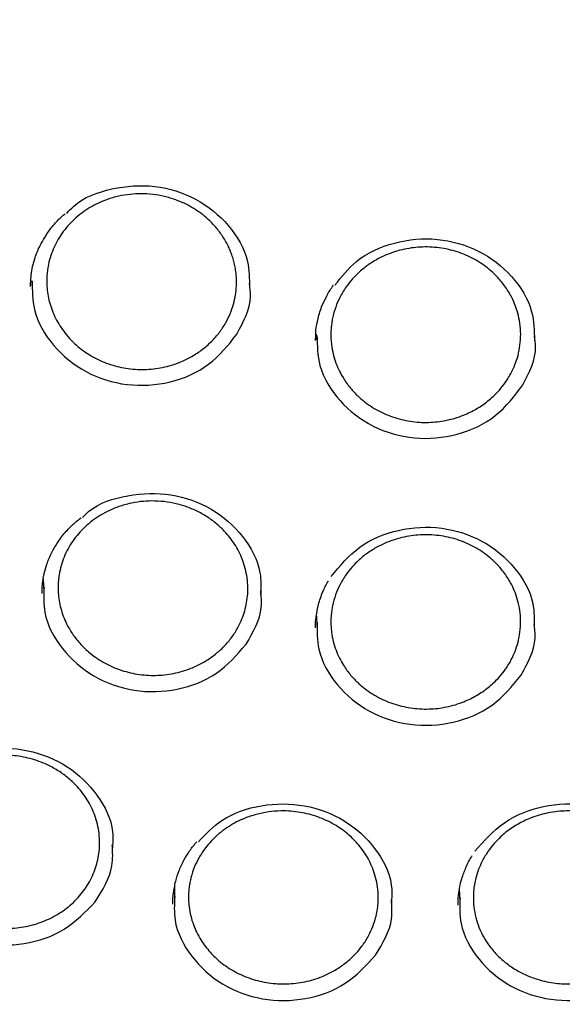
# Model space of a CAD drawing. Header units: millimetres. Extents: x 8 to 1577, y 12 to 2536.
# Tile 35 of 54: x 763 to 772, y 2112 to 2127. Entities that reach past the tile are written whole.
import ezdxf

# ---------------------------------------------------------------- set-up
doc = ezdxf.new("R2010")
doc.units = ezdxf.units.MM

msp = doc.modelspace()

# ---------------------------------------------------------------- linework, layer by layer
at = {"color": 7, "linetype": 'Continuous', "lineweight": 30}
for p, q in [((763.618, 2122.975), (763.613, 2123.044)), ((768.066, 2122.112), (768.07, 2122.204)), ((768.09, 2122.119), (768.081, 2122.209)), ((763.802, 2118.168), (763.796, 2118.362)), ((768.095, 2117.618), (768.085, 2117.787)), ((765.857, 2113.309), (765.857, 2113.523)), ((770.338, 2113.286), (770.331, 2113.504))]:
    msp.add_line(p, q, dxfattribs=at)
for points, knots in [([(734.948, 2136.189), (734.945, 2136.154), (734.941, 2136.083), (734.934, 2135.955), (734.926, 2135.806), (734.915, 2135.639), (734.905, 2135.455), (734.894, 2135.213), (734.882, 2134.906), (734.872, 2134.542), (734.866, 2134.159), (734.865, 2133.76), (734.87, 2133.333), (734.883, 2132.805), (734.91, 2132.185), (734.958, 2131.482), (735.021, 2130.778), (735.1, 2130.077), (735.204, 2129.319), (735.336, 2128.504), (735.503, 2127.633), (735.66, 2126.922), (735.795, 2126.366), (735.898, 2125.966), (736.002, 2125.581), (736.104, 2125.223), (736.199, 2124.901), (736.286, 2124.618), (736.364, 2124.372), (736.432, 2124.164), (736.489, 2123.993), (736.532, 2123.865), (736.566, 2123.767), (736.595, 2123.681), (736.63, 2123.582), (736.672, 2123.463), (736.726, 2123.313), (736.792, 2123.129), (736.874, 2122.91), (736.968, 2122.662), (737.077, 2122.385), (737.198, 2122.084), (737.328, 2121.77), (737.542, 2121.271), (737.844, 2120.604), (738.27, 2119.731), (738.74, 2118.841), (739.255, 2117.935), (739.785, 2117.071), (740.33, 2116.239), (740.892, 2115.436), (741.479, 2114.647), (742.048, 2113.927), (742.601, 2113.266), (743.139, 2112.652), (743.714, 2112.029), (744.25, 2111.477), (744.736, 2110.997), (745.164, 2110.59), (745.61, 2110.18), (746.071, 2109.772), (746.505, 2109.401), (746.895, 2109.079), (747.227, 2108.812), (747.532, 2108.572), (747.809, 2108.359), (748.031, 2108.191), (748.204, 2108.063), (748.333, 2107.968), (748.451, 2107.883), (748.556, 2107.807), (748.646, 2107.742), (748.718, 2107.69), (748.778, 2107.648), (748.845, 2107.601), (748.937, 2107.536), (749.066, 2107.446), (749.226, 2107.336), (749.419, 2107.204), (749.773, 2106.967), (750.287, 2106.634), (750.961, 2106.217), (751.659, 2105.807), (752.382, 2105.405), (753.13, 2105.011), (753.903, 2104.628), (754.694, 2104.259), (755.572, 2103.876), (756.529, 2103.489), (757.562, 2103.109), (758.587, 2102.766), (759.603, 2102.459), (760.609, 2102.186), (761.608, 2101.946), (762.661, 2101.722), (763.775, 2101.52), (764.951, 2101.346), (766.133, 2101.209), (767.319, 2101.11), (768.508, 2101.049), (769.699, 2101.026), (770.89, 2101.043), (772.079, 2101.097), (773.266, 2101.19), (774.45, 2101.32), (775.63, 2101.489), (776.752, 2101.686), (777.816, 2101.906), (778.822, 2102.144), (779.825, 2102.411), (780.824, 2102.707), (781.822, 2103.034), (782.825, 2103.396), (783.832, 2103.794), (784.842, 2104.229), (785.854, 2104.702), (786.873, 2105.218), (787.7, 2105.671), (788.329, 2106.036), (788.749, 2106.287), (789.134, 2106.525), (789.484, 2106.747), (789.8, 2106.952), (790.082, 2107.139), (790.311, 2107.294), (790.494, 2107.42), (790.634, 2107.517), (790.755, 2107.602), (790.858, 2107.675), (790.96, 2107.748), (791.077, 2107.831), (791.215, 2107.932), (791.375, 2108.049), (791.552, 2108.181), (791.746, 2108.327), (791.951, 2108.484), (792.163, 2108.648), (792.468, 2108.889), (792.872, 2109.216), (793.378, 2109.642), (793.905, 2110.104), (794.451, 2110.605), (794.957, 2111.089), (795.417, 2111.548), (795.821, 2111.965), (796.209, 2112.38), (796.573, 2112.782), (796.945, 2113.207), (797.321, 2113.652), (797.695, 2114.111), (798.022, 2114.527), (798.308, 2114.902), (798.556, 2115.236), (798.782, 2115.549), (799.001, 2115.858), (799.225, 2116.183), (799.473, 2116.552), (799.743, 2116.968), (800.036, 2117.433), (800.342, 2117.942), (800.636, 2118.45), (800.916, 2118.954), (801.177, 2119.445), (801.432, 2119.946), (801.688, 2120.47), (801.932, 2120.995), (802.163, 2121.517), (802.366, 2122), (802.545, 2122.444), (802.701, 2122.848), (802.816, 2123.157), (802.894, 2123.373), (802.94, 2123.503), (802.977, 2123.607), (803.004, 2123.686), (803.033, 2123.768), (803.069, 2123.874), (803.12, 2124.025), (803.185, 2124.221), (803.26, 2124.455), (803.343, 2124.719), (803.428, 2124.999), (803.515, 2125.295), (803.612, 2125.638), (803.718, 2126.032), (803.832, 2126.481), (803.945, 2126.957), (804.056, 2127.46), (804.164, 2127.99), (804.267, 2128.545), (804.376, 2129.205), (804.483, 2129.95), (804.576, 2130.763), (804.646, 2131.546), (804.694, 2132.297), (804.723, 2133.016), (804.733, 2133.602), (804.733, 2134.061), (804.729, 2134.401), (804.721, 2134.728), (804.712, 2135.036), (804.7, 2135.319), (804.688, 2135.574), (804.676, 2135.802), (804.663, 2136.003), (804.654, 2136.13), (804.65, 2136.189)], [0, 0, 0, 0, 0.0009514, 0.0019302, 0.0033282, 0.0048997, 0.0066141, 0.0084651, 0.01165, 0.0151726, 0.0186029, 0.0223025, 0.026271, 0.0305086, 0.0369887, 0.0435611, 0.0501153, 0.0566512, 0.0631691, 0.0714014, 0.0796044, 0.0877782, 0.0916215, 0.0954582, 0.0992346, 0.1026878, 0.1057827, 0.1085193, 0.1108978, 0.112918, 0.11458, 0.1158838, 0.1166574, 0.1174323, 0.1183915, 0.119554, 0.1209327, 0.1227975, 0.1249517, 0.1273952, 0.1301279, 0.13315, 0.1363427, 0.1395129, 0.1481005, 0.1564966, 0.1662426, 0.1757176, 0.1850473, 0.1939576, 0.202873, 0.2117931, 0.2207181, 0.2278244, 0.2352012, 0.2428533, 0.2507807, 0.2559873, 0.2613062, 0.2667373, 0.2722805, 0.2779052, 0.2820616, 0.2858741, 0.2893427, 0.2924675, 0.2952485, 0.296812, 0.2982413, 0.2995362, 0.3006969, 0.3017121, 0.302507, 0.3030691, 0.3036577, 0.3047068, 0.3061003, 0.3078381, 0.3099203, 0.3123469, 0.3192277, 0.3262688, 0.3334574, 0.3407935, 0.3482772, 0.3559084, 0.3636767, 0.3714016, 0.3812719, 0.390959, 0.4004628, 0.4097834, 0.4189212, 0.4278834, 0.4367987, 0.4471996, 0.4576003, 0.4680008, 0.4784012, 0.4888017, 0.4992027, 0.5096038, 0.5200048, 0.5304061, 0.5408076, 0.55122, 0.5616863, 0.5707037, 0.579764, 0.5888669, 0.5980126, 0.6072038, 0.6165659, 0.626167, 0.6358076, 0.6456775, 0.6557769, 0.666106, 0.6707627, 0.6751238, 0.6791487, 0.6828373, 0.6861897, 0.6892057, 0.6918855, 0.6935902, 0.6951239, 0.6964495, 0.6975366, 0.6985229, 0.6997964, 0.7013805, 0.7031056, 0.7050916, 0.7073095, 0.7096234, 0.7120164, 0.7144885, 0.7200518, 0.725978, 0.7322675, 0.7389201, 0.7459361, 0.7511582, 0.7564885, 0.7616192, 0.7665175, 0.7711835, 0.7769423, 0.7823026, 0.7872644, 0.7913577, 0.7951331, 0.7985907, 0.8018648, 0.8054483, 0.809387, 0.8139906, 0.8190001, 0.8244156, 0.830237, 0.8350958, 0.8402053, 0.8454971, 0.8505635, 0.8562126, 0.8614464, 0.8662644, 0.8706668, 0.8746536, 0.8782246, 0.8797501, 0.8810224, 0.8820328, 0.8827812, 0.8833596, 0.8844228, 0.8858891, 0.8877587, 0.8901425, 0.892694, 0.8953941, 0.8982429, 0.9012404, 0.9052794, 0.9095604, 0.9140831, 0.9188478, 0.9238544, 0.9291028, 0.9345442, 0.942438, 0.950028, 0.9573143, 0.9642968, 0.9709756, 0.9773508, 0.9805945, 0.9837534, 0.9868267, 0.9897044, 0.992312, 0.9946123, 0.9966569, 0.9984505, 1, 1, 1, 1]), ([(764.158, 2124.104), (764.192, 2124.143), (764.369, 2124.342), (764.868, 2124.521), (765.546, 2124.573), (766.209, 2124.362), (766.725, 2123.94), (767.027, 2123.427), (767.028, 2123.075), (767.029, 2122.934)], [0, 0, 0, 0, 0.040697, 0.209589, 0.378867, 0.547531, 0.716801, 0.886792, 1, 1, 1, 1]), ([(764.274, 2124.009), (764.314, 2124.044), (764.392, 2124.112), (764.521, 2124.197), (764.655, 2124.268), (764.805, 2124.33), (764.971, 2124.378), (765.15, 2124.407), (765.33, 2124.417), (765.511, 2124.407), (765.694, 2124.375), (765.904, 2124.312), (766.132, 2124.206), (766.335, 2124.06), (766.489, 2123.907), (766.603, 2123.759), (766.678, 2123.63), (766.725, 2123.527), (766.754, 2123.452), (766.779, 2123.371), (766.8, 2123.283), (766.818, 2123.181), (766.827, 2123.063), (766.824, 2122.928), (766.806, 2122.787), (766.769, 2122.64), (766.712, 2122.49), (766.632, 2122.34), (766.528, 2122.194), (766.421, 2122.08), (766.325, 2121.996), (766.249, 2121.938), (766.168, 2121.884), (766.085, 2121.836), (765.998, 2121.793), (765.849, 2121.732), (765.631, 2121.671), (765.341, 2121.646), (765.053, 2121.672), (764.778, 2121.748), (764.525, 2121.87), (764.336, 2122.009), (764.201, 2122.141), (764.109, 2122.252), (764.03, 2122.369), (763.945, 2122.53), (763.872, 2122.737), (763.844, 2122.94), (763.844, 2123.087), (763.851, 2123.18), (763.866, 2123.288), (763.896, 2123.41), (763.943, 2123.543), (764.006, 2123.671), (764.082, 2123.792), (764.17, 2123.906), (764.239, 2123.975), (764.274, 2124.009)], [0, 0, 0, 0, 0.017534, 0.03453, 0.050986, 0.066901, 0.087273, 0.106681, 0.125123, 0.144778, 0.164667, 0.184713, 0.215048, 0.245729, 0.266391, 0.287205, 0.308168, 0.316836, 0.325952, 0.33568, 0.34602, 0.356972, 0.37152, 0.38702, 0.403471, 0.420873, 0.439223, 0.458519, 0.478761, 0.499945, 0.510589, 0.5212, 0.531781, 0.54233, 0.552848, 0.563336, 0.594573, 0.625543, 0.656252, 0.686705, 0.716908, 0.746867, 0.763284, 0.779421, 0.795279, 0.810858, 0.841148, 0.870331, 0.881122, 0.891916, 0.902713, 0.918911, 0.935115, 0.951326, 0.967544, 0.983769, 1, 1, 1, 1]), ([(763.816, 2123.729), (763.826, 2123.747), (763.872, 2123.828), (763.97, 2123.944), (764.068, 2124.049), (764.123, 2124.093), (764.133, 2124.101)], [0, 0, 0, 0, 0.126722, 0.576365, 0.922695, 1, 1, 1, 1]), ([(763.592, 2123.034), (763.594, 2123.068), (763.599, 2123.145), (763.622, 2123.274), (763.665, 2123.43), (763.727, 2123.586), (763.789, 2123.687), (763.816, 2123.729)], [0, 0, 0, 0, 0.147925, 0.330968, 0.529237, 0.801195, 1, 1, 1, 1]), ([(768.74, 2123.171), (768.763, 2123.191), (768.81, 2123.233), (768.885, 2123.291), (768.964, 2123.343), (769.046, 2123.391), (769.132, 2123.434), (769.28, 2123.497), (769.498, 2123.559), (769.791, 2123.587), (770.084, 2123.562), (770.366, 2123.485), (770.626, 2123.358), (770.8, 2123.227), (770.907, 2123.124), (770.966, 2123.06), (771.024, 2122.987), (771.082, 2122.905), (771.141, 2122.805), (771.198, 2122.683), (771.248, 2122.538), (771.281, 2122.378), (771.294, 2122.208), (771.283, 2122.039), (771.252, 2121.879), (771.204, 2121.734), (771.14, 2121.591), (771.058, 2121.457), (770.961, 2121.334), (770.867, 2121.237), (770.777, 2121.159), (770.689, 2121.094), (770.595, 2121.034), (770.497, 2120.982), (770.343, 2120.913), (770.125, 2120.848), (769.841, 2120.815), (769.554, 2120.833), (769.275, 2120.902), (769.014, 2121.019), (768.839, 2121.142), (768.73, 2121.24), (768.672, 2121.298), (768.614, 2121.364), (768.557, 2121.437), (768.498, 2121.525), (768.439, 2121.632), (768.385, 2121.757), (768.342, 2121.896), (768.319, 2122.022), (768.309, 2122.131), (768.307, 2122.217), (768.311, 2122.301), (768.32, 2122.381), (768.34, 2122.493), (768.378, 2122.629), (768.449, 2122.795), (768.539, 2122.944), (768.639, 2123.071), (768.709, 2123.14), (768.74, 2123.171)], [0, 0, 0, 0, 0.0104, 0.020804, 0.03121, 0.041618, 0.05203, 0.062443, 0.093652, 0.124878, 0.156113, 0.187357, 0.218605, 0.249854, 0.258688, 0.268339, 0.278808, 0.290092, 0.302191, 0.318458, 0.335994, 0.354798, 0.374868, 0.39486, 0.413601, 0.431092, 0.447337, 0.467053, 0.484558, 0.499855, 0.511952, 0.524061, 0.53618, 0.548312, 0.560456, 0.590832, 0.621292, 0.65184, 0.682483, 0.713224, 0.74407, 0.752625, 0.761799, 0.77159, 0.782001, 0.793031, 0.807688, 0.823315, 0.839913, 0.857482, 0.867786, 0.877757, 0.887394, 0.896699, 0.90567, 0.926623, 0.94549, 0.967384, 0.985557, 1, 1, 1, 1]), ([(768.372, 2122.978), (768.475, 2123.111), (768.711, 2123.414), (769.299, 2123.677), (769.983, 2123.74), (770.648, 2123.549), (771.175, 2123.141), (771.494, 2122.625), (771.503, 2122.261), (771.507, 2122.108)], [0, 0, 0, 0, 0.119523, 0.272916, 0.426666, 0.579865, 0.733616, 0.88803, 1, 1, 1, 1]), ([(763.591, 2122.958), (763.59, 2122.982), (763.59, 2123.006), (763.592, 2123.034), (763.592, 2123.034)], [0, 0, 0, 0, 0.991669, 1, 1, 1, 1]), ([(763.617, 2123.042), (763.617, 2122.892), (763.618, 2122.53), (763.923, 2122.009), (764.44, 2121.585), (765.101, 2121.377), (765.79, 2121.421), (766.425, 2121.697), (766.696, 2122.037), (766.831, 2122.208)], [0, 0, 0, 0, 0.106322, 0.255171, 0.403996, 0.552828, 0.701731, 0.85066, 1, 1, 1, 1]), ([(766.831, 2122.208), (766.935, 2122.402), (767.073, 2122.658), (767.038, 2122.936), (767.029, 2123.004)], [0, 0, 0, 0, 0.755378, 1, 1, 1, 1]), ([(768.246, 2122.812), (768.248, 2122.816), (768.275, 2122.873), (768.313, 2122.926), (768.348, 2122.976)], [0, 0, 0, 0, 0.067372, 1, 1, 1, 1]), ([(768.07, 2122.204), (768.071, 2122.226), (768.075, 2122.309), (768.104, 2122.464), (768.161, 2122.647), (768.22, 2122.762), (768.246, 2122.812)], [0, 0, 0, 0, 0.10939, 0.407343, 0.745042, 1, 1, 1, 1]), ([(768.089, 2122.188), (768.093, 2122.029), (768.102, 2121.659), (768.423, 2121.139), (768.95, 2120.729), (769.616, 2120.539), (770.303, 2120.6), (770.931, 2120.893), (771.194, 2121.24), (771.325, 2121.413)], [0, 0, 0, 0, 0.111627, 0.259594, 0.407536, 0.555484, 0.703502, 0.851547, 1, 1, 1, 1]), ([(771.325, 2121.413), (771.426, 2121.609), (771.554, 2121.857), (771.515, 2122.121), (771.507, 2122.177)], [0, 0, 0, 0, 0.790218, 1, 1, 1, 1]), ([(764.407, 2119.332), (764.438, 2119.363), (764.619, 2119.548), (765.12, 2119.702), (765.799, 2119.729), (766.453, 2119.494), (766.947, 2119.056), (767.221, 2118.557), (767.209, 2118.231), (767.205, 2118.114)], [0, 0, 0, 0, 0.035588, 0.20866, 0.38212, 0.554955, 0.728426, 0.902623, 1, 1, 1, 1]), ([(764.447, 2119.182), (764.485, 2119.216), (764.561, 2119.282), (764.688, 2119.367), (764.819, 2119.438), (764.968, 2119.5), (765.135, 2119.55), (765.316, 2119.582), (765.501, 2119.593), (765.688, 2119.582), (765.879, 2119.549), (766.064, 2119.493), (766.241, 2119.415), (766.407, 2119.316), (766.539, 2119.212), (766.642, 2119.111), (766.723, 2119.016), (766.798, 2118.911), (766.865, 2118.794), (766.922, 2118.666), (766.966, 2118.529), (766.995, 2118.382), (767.006, 2118.236), (767.001, 2118.095), (766.981, 2117.962), (766.947, 2117.831), (766.895, 2117.69), (766.818, 2117.542), (766.711, 2117.392), (766.585, 2117.256), (766.441, 2117.138), (766.283, 2117.038), (766.084, 2116.945), (765.839, 2116.873), (765.552, 2116.842), (765.264, 2116.862), (764.985, 2116.933), (764.726, 2117.051), (764.518, 2117.197), (764.361, 2117.351), (764.245, 2117.5), (764.139, 2117.682), (764.058, 2117.898), (764.026, 2118.098), (764.022, 2118.244), (764.027, 2118.338), (764.041, 2118.448), (764.068, 2118.572), (764.115, 2118.707), (764.176, 2118.838), (764.253, 2118.961), (764.342, 2119.077), (764.412, 2119.147), (764.447, 2119.182)], [0, 0, 0, 0, 0.017119, 0.033819, 0.050101, 0.065962, 0.086449, 0.106186, 0.125173, 0.145553, 0.166225, 0.187008, 0.207901, 0.228901, 0.250008, 0.26324, 0.277158, 0.291761, 0.307049, 0.323019, 0.339671, 0.357004, 0.375016, 0.390619, 0.406229, 0.421845, 0.437467, 0.4583, 0.479144, 0.499998, 0.520511, 0.541013, 0.561506, 0.592205, 0.622893, 0.653576, 0.684259, 0.71495, 0.745653, 0.767245, 0.78834, 0.80894, 0.838887, 0.867726, 0.878733, 0.889743, 0.900757, 0.91728, 0.93381, 0.950348, 0.966892, 0.983443, 1, 1, 1, 1]), ([(764.016, 2118.934), (764.022, 2118.944), (764.064, 2119.016), (764.156, 2119.122), (764.275, 2119.243), (764.352, 2119.303), (764.384, 2119.327)], [0, 0, 0, 0, 0.062459, 0.468371, 0.7796, 1, 1, 1, 1]), ([(768.311, 2118.404), (768.449, 2118.57), (768.725, 2118.902), (769.365, 2119.166), (770.053, 2119.203), (770.71, 2118.99), (771.217, 2118.565), (771.508, 2118.063), (771.503, 2117.723), (771.502, 2117.593)], [0, 0, 0, 0, 0.150753, 0.301409, 0.452412, 0.602875, 0.753889, 0.905546, 1, 1, 1, 1]), ([(768.737, 2118.65), (768.76, 2118.671), (768.806, 2118.713), (768.881, 2118.77), (768.96, 2118.822), (769.042, 2118.87), (769.128, 2118.913), (769.276, 2118.976), (769.494, 2119.038), (769.786, 2119.067), (770.079, 2119.043), (770.362, 2118.967), (770.622, 2118.842), (770.797, 2118.712), (770.904, 2118.61), (770.963, 2118.546), (771.022, 2118.474), (771.08, 2118.393), (771.139, 2118.293), (771.197, 2118.173), (771.246, 2118.029), (771.28, 2117.87), (771.293, 2117.702), (771.283, 2117.533), (771.252, 2117.374), (771.205, 2117.23), (771.141, 2117.088), (771.06, 2116.954), (770.964, 2116.832), (770.87, 2116.737), (770.781, 2116.659), (770.692, 2116.593), (770.599, 2116.534), (770.501, 2116.482), (770.347, 2116.413), (770.129, 2116.347), (769.845, 2116.314), (769.558, 2116.332), (769.279, 2116.399), (769.018, 2116.515), (768.842, 2116.636), (768.733, 2116.733), (768.675, 2116.791), (768.616, 2116.856), (768.559, 2116.929), (768.5, 2117.017), (768.44, 2117.123), (768.386, 2117.247), (768.343, 2117.385), (768.32, 2117.511), (768.31, 2117.619), (768.308, 2117.704), (768.311, 2117.787), (768.32, 2117.866), (768.339, 2117.977), (768.377, 2118.113), (768.448, 2118.277), (768.537, 2118.425), (768.637, 2118.552), (768.706, 2118.62), (768.737, 2118.65)], [0, 0, 0, 0, 0.01041, 0.020822, 0.031236, 0.041652, 0.052069, 0.062488, 0.093708, 0.124937, 0.156169, 0.187401, 0.218631, 0.249854, 0.258722, 0.2684, 0.278888, 0.290184, 0.302287, 0.318548, 0.336066, 0.35484, 0.374867, 0.394899, 0.413667, 0.431176, 0.447426, 0.467131, 0.484607, 0.499855, 0.511966, 0.524087, 0.536218, 0.548359, 0.560511, 0.590902, 0.621367, 0.651913, 0.682544, 0.713267, 0.744087, 0.752681, 0.761889, 0.771711, 0.782148, 0.7932, 0.807879, 0.823521, 0.840128, 0.8577, 0.868006, 0.877978, 0.887615, 0.896918, 0.905886, 0.926825, 0.945669, 0.96752, 0.985633, 1, 1, 1, 1]), ([(763.786, 2118.347), (763.792, 2118.382), (763.805, 2118.465), (763.849, 2118.613), (763.916, 2118.776), (763.984, 2118.884), (764.016, 2118.934)], [0, 0, 0, 0, 0.172627, 0.405789, 0.724813, 1, 1, 1, 1]), ([(763.772, 2118.136), (763.772, 2118.163), (763.773, 2118.222), (763.777, 2118.295), (763.785, 2118.339), (763.786, 2118.347)], [0, 0, 0, 0, 0.400497, 0.891782, 1, 1, 1, 1]), ([(768.078, 2117.778), (768.088, 2117.84), (768.109, 2117.971), (768.175, 2118.152), (768.233, 2118.276), (768.268, 2118.329), (768.271, 2118.334)], [0, 0, 0, 0, 0.323066, 0.686265, 0.974304, 1, 1, 1, 1]), ([(763.802, 2118.236), (763.797, 2118.103), (763.784, 2117.76), (764.062, 2117.247), (764.559, 2116.808), (765.211, 2116.577), (765.901, 2116.595), (766.548, 2116.846), (766.833, 2117.174), (766.976, 2117.338)], [0, 0, 0, 0, 0.096177, 0.246717, 0.39723, 0.547752, 0.698345, 0.848965, 1, 1, 1, 1]), ([(766.976, 2117.338), (767.086, 2117.526), (767.243, 2117.796), (767.214, 2118.094), (767.206, 2118.184)], [0, 0, 0, 0, 0.70079, 1, 1, 1, 1]), ([(768.066, 2117.595), (768.066, 2117.653), (768.066, 2117.714), (768.078, 2117.776), (768.078, 2117.778)], [0, 0, 0, 0, 0.959281, 1, 1, 1, 1]), ([(768.094, 2117.687), (768.092, 2117.544), (768.087, 2117.192), (768.382, 2116.678), (768.89, 2116.253), (769.548, 2116.041), (770.238, 2116.077), (770.878, 2116.346), (771.154, 2116.681), (771.292, 2116.849)], [0, 0, 0, 0, 0.102385, 0.251891, 0.401372, 0.550859, 0.700416, 0.850001, 1, 1, 1, 1]), ([(771.292, 2116.849), (771.399, 2117.04), (771.544, 2117.301), (771.511, 2117.586), (771.502, 2117.661)], [0, 0, 0, 0, 0.733029, 1, 1, 1, 1]), ([(761.751, 2115.049), (761.904, 2115.203), (762.207, 2115.51), (762.865, 2115.729), (763.553, 2115.706), (764.194, 2115.451), (764.659, 2114.989), (764.905, 2114.509), (764.881, 2114.211), (764.873, 2114.12)], [0, 0, 0, 0, 0.155863, 0.310603, 0.465696, 0.620791, 0.775553, 0.931301, 1, 1, 1, 1]), ([(762.134, 2115.209), (762.173, 2115.241), (762.25, 2115.307), (762.377, 2115.388), (762.51, 2115.457), (762.66, 2115.516), (762.827, 2115.563), (763.01, 2115.592), (763.227, 2115.601), (763.481, 2115.576), (763.729, 2115.504), (763.934, 2115.41), (764.097, 2115.309), (764.228, 2115.203), (764.33, 2115.099), (764.411, 2115.002), (764.485, 2114.895), (764.549, 2114.777), (764.603, 2114.65), (764.644, 2114.513), (764.67, 2114.369), (764.678, 2114.225), (764.67, 2114.086), (764.649, 2113.954), (764.613, 2113.825), (764.547, 2113.658), (764.431, 2113.462), (764.244, 2113.256), (764.017, 2113.089), (763.76, 2112.966), (763.481, 2112.891), (763.193, 2112.867), (762.906, 2112.893), (762.629, 2112.97), (762.374, 2113.092), (762.184, 2113.231), (762.049, 2113.363), (761.957, 2113.473), (761.879, 2113.589), (761.794, 2113.748), (761.723, 2113.953), (761.695, 2114.153), (761.696, 2114.298), (761.703, 2114.391), (761.719, 2114.498), (761.749, 2114.618), (761.798, 2114.75), (761.862, 2114.876), (761.939, 2114.996), (762.029, 2115.108), (762.099, 2115.175), (762.134, 2115.209)], [0, 0, 0, 0, 0.017099, 0.033789, 0.050067, 0.065933, 0.08644, 0.106212, 0.125301, 0.156194, 0.187295, 0.208161, 0.229117, 0.25016, 0.263732, 0.277893, 0.292643, 0.307981, 0.323906, 0.340417, 0.357512, 0.375191, 0.390832, 0.406471, 0.422108, 0.437744, 0.468975, 0.500199, 0.531312, 0.562307, 0.593191, 0.623971, 0.654652, 0.68524, 0.715742, 0.746164, 0.762575, 0.778705, 0.794555, 0.810125, 0.840391, 0.869545, 0.8804, 0.891259, 0.902121, 0.918416, 0.934719, 0.951028, 0.967345, 0.983669, 1, 1, 1, 1]), ([(766.227, 2114.237), (766.342, 2114.357), (766.605, 2114.632), (767.212, 2114.842), (767.899, 2114.84), (768.546, 2114.601), (769.024, 2114.152), (769.283, 2113.668), (769.264, 2113.358), (769.258, 2113.255)], [0, 0, 0, 0, 0.1227021, 0.2818413, 0.4413415, 0.600858, 0.760029, 0.920212, 1, 1, 1, 1]), ([(770.569, 2114.087), (770.713, 2114.249), (770.998, 2114.574), (771.643, 2114.831), (772.331, 2114.85), (772.985, 2114.633), (773.478, 2114.201), (773.757, 2113.71), (773.745, 2113.384), (773.741, 2113.265)], [0, 0, 0, 0, 0.152691, 0.30428, 0.456208, 0.608167, 0.759792, 0.912374, 1, 1, 1, 1]), ([(766.501, 2114.32), (766.515, 2114.333), (766.544, 2114.359), (766.589, 2114.395), (766.635, 2114.43), (766.683, 2114.463), (766.757, 2114.51), (766.859, 2114.566), (767.009, 2114.629), (767.181, 2114.682), (767.375, 2114.715), (767.603, 2114.727), (767.862, 2114.701), (768.14, 2114.623), (768.394, 2114.498), (768.573, 2114.364), (768.692, 2114.247), (768.77, 2114.158), (768.844, 2114.056), (768.911, 2113.942), (768.969, 2113.814), (769.014, 2113.675), (769.044, 2113.525), (769.055, 2113.379), (769.049, 2113.244), (769.032, 2113.127), (769.002, 2113.002), (768.956, 2112.872), (768.887, 2112.732), (768.805, 2112.604), (768.713, 2112.494), (768.629, 2112.41), (768.552, 2112.343), (768.476, 2112.286), (768.397, 2112.234), (768.315, 2112.187), (768.229, 2112.145), (768.083, 2112.084), (767.867, 2112.024), (767.58, 2111.996), (767.294, 2112.019), (767.02, 2112.09), (766.767, 2112.207), (766.588, 2112.332), (766.467, 2112.443), (766.389, 2112.526), (766.315, 2112.62), (766.246, 2112.725), (766.185, 2112.842), (766.134, 2112.97), (766.096, 2113.108), (766.077, 2113.234), (766.071, 2113.344), (766.073, 2113.432), (766.08, 2113.517), (766.093, 2113.598), (766.117, 2113.708), (766.161, 2113.841), (766.238, 2113.997), (766.327, 2114.131), (766.418, 2114.24), (766.477, 2114.297), (766.501, 2114.32)], [0, 0, 0, 0, 0.0064465, 0.0128838, 0.0193117, 0.0257303, 0.0321396, 0.0481159, 0.064033, 0.085156, 0.1061715, 0.1270783, 0.1582053, 0.1890807, 0.2197008, 0.2500619, 0.2624915, 0.275837, 0.2900972, 0.3052707, 0.3213562, 0.3383522, 0.3562569, 0.3750686, 0.3896863, 0.4035389, 0.4166272, 0.4348231, 0.4513053, 0.4706141, 0.4868861, 0.5001242, 0.5106079, 0.521066, 0.5314988, 0.5419064, 0.5522892, 0.5626473, 0.5935326, 0.6242048, 0.6546697, 0.6849331, 0.7150006, 0.744878, 0.7568917, 0.7696764, 0.7832328, 0.7975621, 0.8126651, 0.8285431, 0.8451971, 0.8626286, 0.8734032, 0.8837689, 0.8937251, 0.9032716, 0.912408, 0.9334396, 0.9519049, 0.9725183, 0.9885531, 1, 1, 1, 1]), ([(770.975, 2114.314), (771.003, 2114.338), (771.057, 2114.387), (771.147, 2114.452), (771.242, 2114.512), (771.341, 2114.564), (771.498, 2114.633), (771.721, 2114.698), (771.98, 2114.726), (772.208, 2114.717), (772.401, 2114.685), (772.574, 2114.635), (772.724, 2114.573), (772.853, 2114.504), (772.974, 2114.425), (773.063, 2114.352), (773.127, 2114.292), (773.171, 2114.247), (773.217, 2114.196), (773.264, 2114.137), (773.312, 2114.07), (773.367, 2113.982), (773.425, 2113.866), (773.479, 2113.72), (773.516, 2113.554), (773.529, 2113.4), (773.524, 2113.268), (773.511, 2113.164), (773.487, 2113.048), (773.448, 2112.925), (773.386, 2112.784), (773.305, 2112.648), (773.205, 2112.52), (773.106, 2112.417), (773.009, 2112.335), (772.914, 2112.266), (772.816, 2112.206), (772.713, 2112.153), (772.557, 2112.087), (772.342, 2112.026), (772.069, 2111.997), (771.797, 2112.014), (771.559, 2112.069), (771.354, 2112.149), (771.184, 2112.241), (771.055, 2112.334), (770.963, 2112.416), (770.898, 2112.481), (770.834, 2112.554), (770.772, 2112.638), (770.707, 2112.74), (770.645, 2112.864), (770.592, 2113.012), (770.556, 2113.175), (770.544, 2113.327), (770.548, 2113.458), (770.562, 2113.564), (770.586, 2113.681), (770.626, 2113.805), (770.688, 2113.946), (770.77, 2114.081), (770.868, 2114.208), (770.941, 2114.28), (770.975, 2114.314)], [0, 0, 0, 0, 0.012195, 0.024424, 0.036688, 0.048986, 0.061318, 0.092255, 0.123399, 0.144294, 0.165278, 0.18635, 0.202216, 0.218131, 0.234093, 0.250102, 0.256424, 0.263493, 0.271308, 0.279869, 0.289175, 0.299226, 0.315692, 0.333828, 0.353631, 0.375096, 0.387832, 0.400146, 0.412039, 0.429083, 0.445182, 0.465174, 0.483491, 0.500137, 0.513113, 0.525937, 0.538606, 0.551123, 0.563488, 0.593697, 0.622968, 0.651065, 0.680618, 0.701151, 0.722337, 0.744178, 0.753601, 0.763833, 0.774877, 0.786733, 0.799401, 0.816378, 0.834627, 0.85415, 0.87495, 0.887885, 0.900364, 0.912389, 0.929566, 0.945716, 0.965643, 0.983739, 1, 1, 1, 1]), ([(761.473, 2114.269), (761.464, 2114.154), (761.438, 2113.831), (761.689, 2113.327), (762.163, 2112.869), (762.805, 2112.613), (763.495, 2112.601), (764.153, 2112.823), (764.453, 2113.136), (764.603, 2113.292)], [0, 0, 0, 0, 0.084935, 0.237333, 0.389803, 0.542319, 0.69485, 0.847384, 1, 1, 1, 1]), ([(764.603, 2113.292), (764.72, 2113.475), (764.899, 2113.757), (764.88, 2114.078), (764.873, 2114.19)], [0, 0, 0, 0, 0.651995, 1, 1, 1, 1]), ([(766.083, 2114.083), (766.087, 2114.088), (766.12, 2114.143), (766.163, 2114.192), (766.202, 2114.236)], [0, 0, 0, 0, 0.100412, 1, 1, 1, 1]), ([(765.851, 2113.515), (765.856, 2113.549), (765.872, 2113.642), (765.923, 2113.787), (765.993, 2113.944), (766.054, 2114.039), (766.083, 2114.083)], [0, 0, 0, 0, 0.171601, 0.463993, 0.750208, 1, 1, 1, 1]), ([(770.327, 2113.487), (770.329, 2113.501), (770.337, 2113.557), (770.368, 2113.674), (770.429, 2113.836), (770.485, 2113.958), (770.527, 2114.016), (770.529, 2114.017)], [0, 0, 0, 0, 0.075795, 0.305033, 0.633358, 0.988234, 1, 1, 1, 1]), ([(765.824, 2113.255), (765.826, 2113.317), (765.827, 2113.404), (765.845, 2113.49), (765.851, 2113.515)], [0, 0, 0, 0, 0.705912, 1, 1, 1, 1]), ([(765.856, 2113.377), (765.849, 2113.253), (765.83, 2112.922), (766.094, 2112.416), (766.58, 2111.971), (767.227, 2111.732), (767.918, 2111.737), (768.57, 2111.976), (768.862, 2112.295), (769.008, 2112.455)], [0, 0, 0, 0, 0.090794, 0.242217, 0.393712, 0.545253, 0.696808, 0.848364, 1, 1, 1, 1]), ([(770.307, 2113.244), (770.307, 2113.266), (770.307, 2113.316), (770.311, 2113.401), (770.322, 2113.461), (770.327, 2113.487)], [0, 0, 0, 0, 0.315422, 0.704661, 1, 1, 1, 1]), ([(769.008, 2112.455), (769.122, 2112.641), (769.29, 2112.916), (769.266, 2113.224), (769.258, 2113.324)], [0, 0, 0, 0, 0.676543, 1, 1, 1, 1]), ([(770.337, 2113.356), (770.333, 2113.22), (770.322, 2112.877), (770.606, 2112.37), (771.106, 2111.941), (771.76, 2111.722), (772.45, 2111.75), (773.095, 2112.009), (773.377, 2112.338), (773.518, 2112.502)], [0, 0, 0, 0, 0.098161, 0.248357, 0.398625, 0.548939, 0.699267, 0.849596, 1, 1, 1, 1])]:
    msp.add_open_spline(points, degree=3, knots=knots, dxfattribs=at)

doc.saveas('drawing.dxf')
